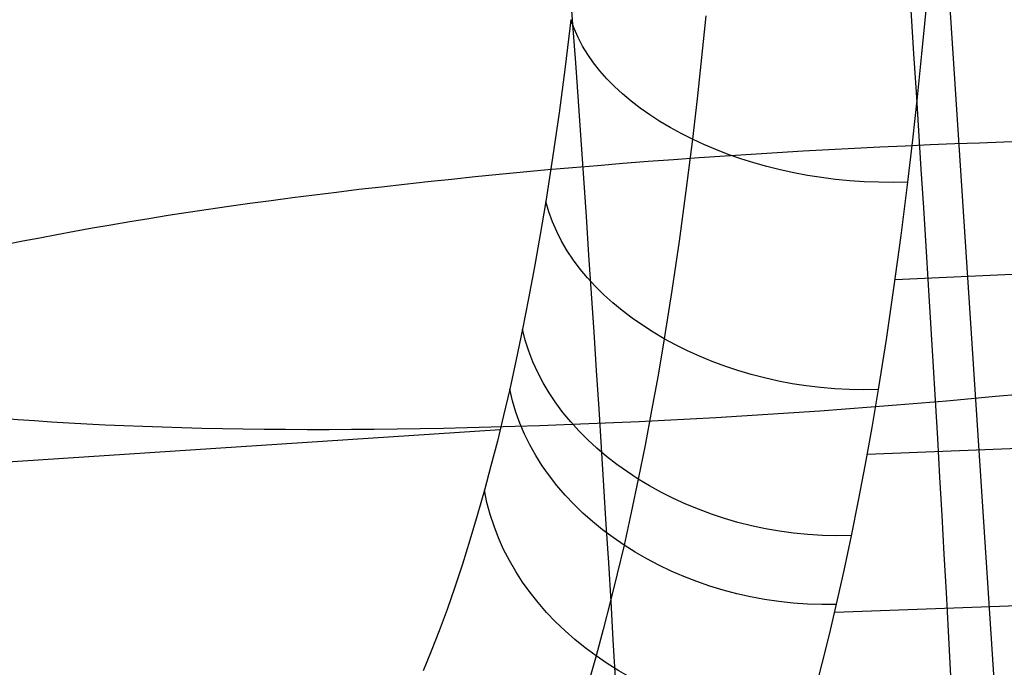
# Model space of a CAD drawing. Extents: x -274 to 274, y -220 to 276.
# Tile 117 of 164: x 250.19 to 257, y 12.71 to 17.19. Entities that reach past the tile are written whole.
import ezdxf

# ---------------------------------------------------------------- set-up
doc = ezdxf.new("R2010")
doc.units = 0
doc.layers.add('PREDEFINITO', color=7, linetype='CONTINUOUS')

msp = doc.modelspace()

# ---------------------------------------------------------------- linework, layer by layer
at = {"layer": 'PREDEFINITO'}
for p, q in [((256.4024, 20.6411, 693.4774), (257.0063, 11.4375, 694.6696)), ((256.4315, 16.9492, 731.2955), (256.4605, 17.2521, 731.4897)), ((254.0031, 17.1855, 729.5394), (253.963, 16.8602, 729.2878)), ((254.936, 17.2119, 731.1133), (254.9067, 16.9238, 730.9194)), ((254.9067, 16.9238, 730.9194), (254.8756, 16.6393, 730.7196)), ((256.4009, 16.6499, 731.0951), (256.4315, 16.9492, 731.2955)), ((253.963, 16.8602, 729.2878), (253.9204, 16.542, 729.0275)), ((254.8756, 16.6393, 730.7196), (254.8429, 16.3589, 730.5137)), ((256.3685, 16.3545, 730.8884), (256.4009, 16.6499, 731.0951)), ((253.9204, 16.542, 729.0275), (253.8755, 16.2312, 728.7587)), ((254.8429, 16.3589, 730.5137), (254.7982, 16.0023, 730.2386)), ((256.3343, 16.063, 730.6755), (256.3685, 16.3545, 730.8884)), ((253.8755, 16.2312, 728.7587), (253.8282, 15.9281, 728.4815)), ((256.2464, 15.3893, 730.1458), (271.9033, 16.0901, 726.9252)), ((256.2875, 15.6922, 730.3907), (256.3343, 16.063, 730.6755)), ((254.7982, 16.0023, 730.2386), (254.7506, 15.6531, 729.9537)), ((253.8282, 15.9281, 728.4815), (253.7901, 15.6998, 728.2621)), ((253.7901, 15.6998, 728.2621), (253.7506, 15.4764, 728.0379)), ((256.2379, 15.329, 730.0957), (256.2875, 15.6922, 730.3907)), ((254.7506, 15.6531, 729.9537), (254.7004, 15.3118, 729.6592)), ((253.7506, 15.4764, 728.0379), (253.7099, 15.258, 727.8089)), ((256.1854, 14.9739, 729.7907), (256.2379, 15.329, 730.0957)), ((254.7004, 15.3118, 729.6592), (254.6477, 14.9789, 729.3554)), ((253.7099, 15.258, 727.8089), (253.6678, 15.0448, 727.5752)), ((253.6678, 15.0448, 727.5752), (253.624, 14.8349, 727.3348)), ((254.6477, 14.9789, 729.3554), (254.6052, 14.728, 729.1148)), ((256.1303, 14.6274, 729.4759), (256.1854, 14.9739, 729.7907)), ((253.624, 14.8349, 727.3348), (253.579, 14.6304, 727.0899)), ((256.0527, 14.1803, 729.0424), (271.7159, 14.821, 725.8397)), ((254.6052, 14.728, 729.1148), (254.5612, 14.4824, 728.8689)), ((253.579, 14.6304, 727.0899), (253.5368, 14.4487, 726.8627)), ((256.0859, 14.3663, 729.2266), (256.1303, 14.6274, 729.4759)), ((253.5368, 14.4487, 726.8627), (253.4937, 14.2716, 726.6321)), ((254.5612, 14.4824, 728.8689), (254.5158, 14.2424, 728.6177)), ((253.5129, 14.3497, 726.7346), (247.4892, 13.9529, 698.35)), ((256.04, 14.1107, 728.9718), (256.0859, 14.3663, 729.2266)), ((253.4937, 14.2716, 726.6321), (253.4496, 14.0993, 726.398)), ((254.5158, 14.2424, 728.6177), (254.4689, 14.008, 728.3614)), ((255.9925, 13.8608, 728.7116), (256.04, 14.1107, 728.9718)), ((253.4496, 14.0993, 726.398), (253.4046, 13.9317, 726.1607)), ((254.4689, 14.008, 728.3614), (254.4201, 13.7772, 728.0977)), ((253.4046, 13.9317, 726.1607), (253.3548, 13.7556, 725.8999)), ((255.9436, 13.6168, 728.4459), (255.9925, 13.8608, 728.7116)), ((254.4201, 13.7772, 728.0977), (254.37, 13.5524, 727.829)), ((253.3548, 13.7556, 725.8999), (253.3039, 13.5851, 725.6356)), ((255.8279, 13.0885, 727.8283), (271.4961, 13.667, 724.6381)), ((253.3039, 13.5851, 725.6356), (253.252, 13.4203, 725.3677)), ((255.8927, 13.3765, 728.1726), (255.9436, 13.6168, 728.4459)), ((254.37, 13.5524, 727.829), (254.3231, 13.3527, 727.5799)), ((253.252, 13.4203, 725.3677), (253.1992, 13.2612, 725.0965)), ((255.8403, 13.1425, 727.8942), (255.8927, 13.3765, 728.1726)), ((254.3231, 13.3527, 727.5799), (254.2752, 13.1582, 727.3272)), ((253.1992, 13.2612, 725.0965), (253.1455, 13.1077, 724.8222)), ((254.2752, 13.1582, 727.3272), (254.2263, 12.969, 727.0708)), ((253.1455, 13.1077, 724.8222), (253.0909, 12.96, 724.545)), ((255.7914, 12.9346, 727.636), (255.8403, 13.1425, 727.8942)), ((253.0909, 12.96, 724.545), (253.0354, 12.8179, 724.2649)), ((254.2263, 12.969, 727.0708), (254.1763, 12.7851, 726.8109)), ((255.7414, 12.7322, 727.3741), (255.7914, 12.9346, 727.636)), ((253.0354, 12.8179, 724.2649), (252.9792, 12.6815, 723.9822)), ((254.1763, 12.7851, 726.8109), (254.1211, 12.592, 726.5256)), ((255.6904, 12.5353, 727.1086), (255.7414, 12.7322, 727.3741))]:
    msp.add_line(p, q, dxfattribs=at)
at = {"layer": 'PREDEFINITO', "extrusion": (-0.063176, 0.989678, -0.12863)}
msp.add_circle((-255.7674, 681.4124, -89.3321), 7, dxfattribs=at)
at = {"layer": 'PREDEFINITO', "extrusion": (-0.18098, -0.138116, -0.97374)}
msp.add_arc((-57.0666, 241.4503, -724.5203), 353.3658, 302.294153, 305.083965, dxfattribs=at)
at = {"layer": 'PREDEFINITO', "extrusion": (-0.180984, -0.138117, -0.97374)}
msp.add_arc((-57.0661, 241.4531, -710.5245), 353.6916, 302.29627, 305.083513, dxfattribs=at)
at = {"layer": 'PREDEFINITO', "extrusion": (-0.093564, -0.79749, -0.596033)}
msp.add_arc((252.2021, 557.4585, -472.3005), 2, 75.09859, 164.99192, dxfattribs=at)
at = {"layer": 'PREDEFINITO', "extrusion": (-0.116753, -0.725321, -0.678438)}
msp.add_arc((249.9892, 496.582, -535.418), 2, 73.69952, 163.55976, dxfattribs=at)
at = {"layer": 'PREDEFINITO', "extrusion": (-0.133384, -0.662179, -0.737379)}
msp.add_arc((247.6051, 443.0349, -580.2965), 2, 72.24016, 162.07206, dxfattribs=at)
at = {"layer": 'PREDEFINITO', "extrusion": (-0.141234, -0.628237, -0.765096)}
msp.add_arc((246.0881, 414.0648, -601.2984), 2, 71.34322, 161.16089, dxfattribs=at)
at = {"layer": 'PREDEFINITO', "extrusion": (-0.154384, -0.563971, -0.811235)}
msp.add_arc((242.6033, 358.7118, -636.0658), 2, 69.37981, 159.17124, dxfattribs=at)

doc.saveas('drawing.dxf')
